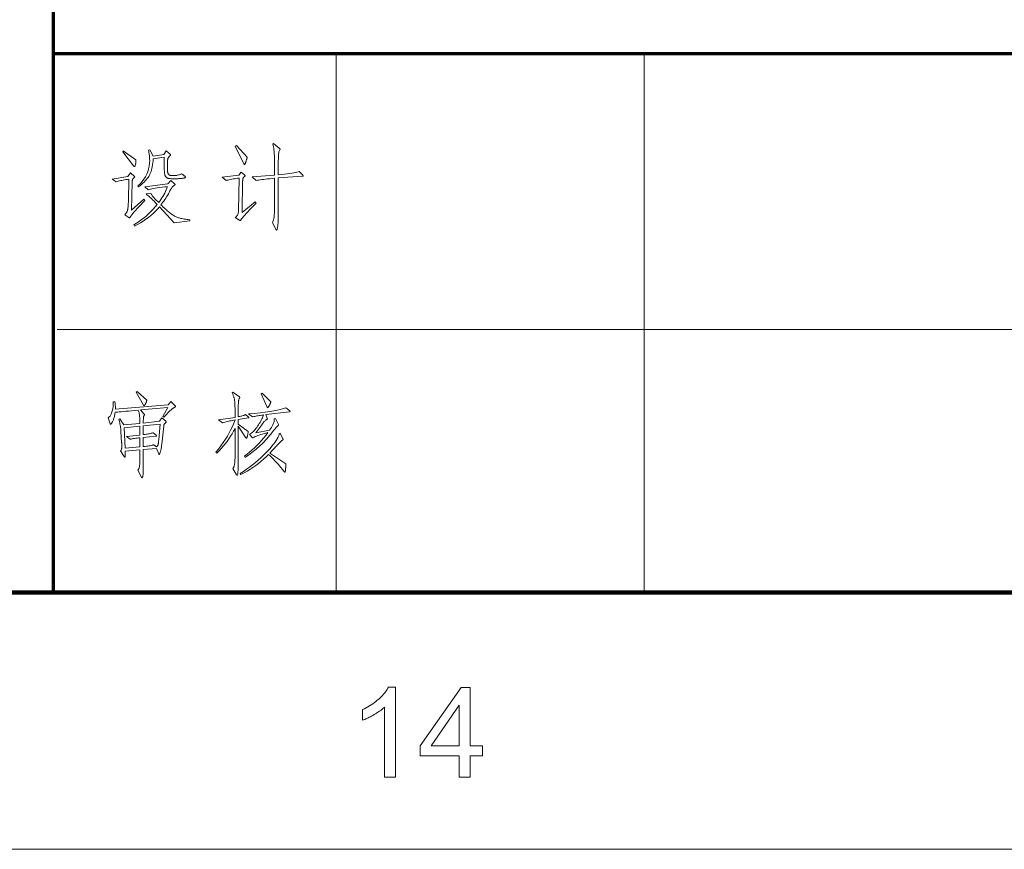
# Model space of a CAD drawing. Extents: x 0 to 1189, y 0 to 841.
# Tile 84 of 129: x 988 to 1026, y 10 to 42. Entities that reach past the tile are written whole.
import ezdxf

# ---------------------------------------------------------------- set-up
doc = ezdxf.new("R2010")
doc.units = 0

msp = doc.modelspace()

# ---------------------------------------------------------------- linework, layer by layer
at = {"color": 5, "lineweight": 70}
for p, q in [((989, 20), (989, 821)), ((989, 41), (1064, 41))]:
    msp.add_line(p, q, dxfattribs=at)
at = {"color": 7, "lineweight": 13}
for p, q in [((1000, 20), (1000, 41)), ((1012, 20), (1012, 41)), ((989.139, 30.245), (1064.139, 30.245)), ((10, 10), (1179, 10))]:
    msp.add_line(p, q, dxfattribs=at)
at = {"color": 7, "lineweight": 100}
msp.add_line((20, 20), (1169, 20), dxfattribs=at)
at = {"color": 7, "lineweight": 13}
for points in [[(992.206, 36.855), (992.205, 36.805), (992.202, 36.761), (992.198, 36.722), (992.194, 36.688), (992.188, 36.66), (992.182, 36.636), (992.175, 36.618), (992.166, 36.605), (992.157, 36.597), (992.147, 36.594), (992.145, 36.595), (992.143, 36.595), (992.14, 36.597), (992.137, 36.598), (992.134, 36.601), (992.131, 36.603), (992.128, 36.606), (992.124, 36.61), (992.12, 36.614), (992.116, 36.619), (991.69, 37.174), (991.714, 37.205)], [(993.979, 36.313), (993.987, 36.309), (993.995, 36.304), (994.004, 36.299), (994.013, 36.293), (994.022, 36.287), (994.032, 36.28), (994.042, 36.272), (994.052, 36.265), (994.063, 36.256), (994.075, 36.248), (994.085, 36.239), (994.095, 36.231), (994.104, 36.223), (994.111, 36.216), (994.117, 36.209), (994.123, 36.203), (994.127, 36.197), (994.129, 36.192), (994.131, 36.187), (994.132, 36.183), (994.132, 36.18), (994.131, 36.176), (994.13, 36.173), (994.129, 36.17), (994.127, 36.167), (994.125, 36.164), (994.123, 36.162), (994.121, 36.16), (994.118, 36.157), (994.114, 36.156), (994.11, 36.154), (994.104, 36.152), (994.096, 36.15), (994.087, 36.148), (994.075, 36.146), (994.062, 36.143), (994.048, 36.141), (994.031, 36.138), (994.013, 36.136), (993.993, 36.133), (993.971, 36.13), (993.947, 36.128), (993.921, 36.126), (993.893, 36.124), (993.863, 36.123), (993.831, 36.121), (993.797, 36.12), (993.761, 36.12), (993.723, 36.119), (993.682, 36.119), (993.643, 36.12), (993.606, 36.12), (993.572, 36.122), (993.541, 36.124), (993.513, 36.127), (993.489, 36.13), (993.467, 36.135), (993.448, 36.139), (993.432, 36.145), (993.419, 36.15), (993.408, 36.157), (993.397, 36.165), (993.387, 36.174), (993.378, 36.184), (993.369, 36.195), (993.361, 36.207), (993.354, 36.22), (993.347, 36.234), (993.341, 36.249), (993.336, 36.265), (993.331, 36.282), (993.326, 36.301), (993.322, 36.322), (993.319, 36.344), (993.316, 36.368), (993.314, 36.394), (993.312, 36.421), (993.311, 36.449), (993.31, 36.479), (993.31, 36.511), (993.31, 36.962), (992.879, 36.896), (992.872, 36.813), (992.863, 36.734), (992.853, 36.659), (992.841, 36.589), (992.826, 36.523), (992.811, 36.46), (992.793, 36.403), (992.774, 36.349), (992.753, 36.3), (992.73, 36.255), (992.705, 36.211), (992.676, 36.168), (992.643, 36.124), (992.606, 36.079), (992.566, 36.034), (992.523, 35.989), (992.475, 35.943), (992.424, 35.897), (992.369, 35.851), (992.31, 35.804), (992.279, 35.845), (992.367, 35.926), (992.445, 36.012), (992.515, 36.101), (992.575, 36.194), (992.625, 36.292), (992.667, 36.393), (992.699, 36.499), (992.722, 36.609), (992.736, 36.723), (992.741, 36.841), (992.74, 36.878), (992.739, 36.915), (992.737, 36.953), (992.734, 36.991), (992.73, 37.029), (992.726, 37.068), (992.72, 37.107), (992.714, 37.146), (992.707, 37.186), (992.699, 37.226), (992.744, 37.243), (992.872, 37.004), (993.289, 37.066), (993.382, 37.202), (993.539, 37.073), (993.541, 37.071), (993.544, 37.069), (993.546, 37.067), (993.547, 37.064), (993.549, 37.062), (993.55, 37.059), (993.551, 37.057), (993.552, 37.054), (993.552, 37.052), (993.552, 37.049), (993.552, 37.046), (993.552, 37.043), (993.551, 37.041), (993.55, 37.038), (993.549, 37.035), (993.547, 37.032), (993.546, 37.03), (993.544, 37.027), (993.541, 37.024), (993.539, 37.021), (993.527, 37.011), (993.516, 37.002), (993.506, 36.992), (993.497, 36.982), (993.489, 36.972), (993.481, 36.962), (993.474, 36.951), (993.467, 36.941), (993.462, 36.931), (993.457, 36.921), (993.453, 36.91), (993.449, 36.898), (993.445, 36.885), (993.443, 36.872), (993.44, 36.857), (993.438, 36.842), (993.436, 36.826), (993.435, 36.808), (993.435, 36.79), (993.434, 36.771), (993.434, 36.501), (993.435, 36.48), (993.435, 36.46), (993.436, 36.441), (993.437, 36.423), (993.439, 36.406), (993.441, 36.391), (993.443, 36.376), (993.446, 36.362), (993.448, 36.349), (993.452, 36.338), (993.456, 36.327), (993.46, 36.317), (993.464, 36.308), (993.469, 36.299), (993.475, 36.291), (993.481, 36.284), (993.487, 36.277), (993.494, 36.271), (993.501, 36.266), (993.509, 36.261), (993.518, 36.258), (993.527, 36.254), (993.538, 36.251), (993.55, 36.248), (993.563, 36.246), (993.578, 36.244), (993.593, 36.243), (993.609, 36.241), (993.627, 36.241), (993.646, 36.241), (993.686, 36.241), (993.724, 36.244), (993.761, 36.247), (993.796, 36.252), (993.83, 36.259), (993.863, 36.267), (993.894, 36.276), (993.924, 36.287), (993.952, 36.3)], [(996.536, 36.962), (996.534, 36.949), (996.532, 36.935), (996.529, 36.92), (996.525, 36.904), (996.521, 36.887), (996.516, 36.869), (996.511, 36.85), (996.505, 36.83), (996.498, 36.809), (996.491, 36.787), (996.483, 36.766), (996.476, 36.746), (996.47, 36.73), (996.464, 36.715), (996.459, 36.702), (996.454, 36.692), (996.449, 36.684), (996.445, 36.679), (996.442, 36.675), (996.439, 36.674), (996.436, 36.675), (996.433, 36.675), (996.43, 36.676), (996.428, 36.678), (996.425, 36.68), (996.422, 36.683), (996.419, 36.686), (996.417, 36.69), (996.414, 36.694), (996.411, 36.699), (996.074, 37.385), (996.116, 37.413)], [(998.704, 36.258), (998.707, 36.255), (998.71, 36.251), (998.713, 36.248), (998.715, 36.246), (998.717, 36.243), (998.719, 36.24), (998.72, 36.238), (998.721, 36.236), (998.721, 36.234), (998.721, 36.232), (998.721, 36.23), (998.72, 36.229), (998.719, 36.227), (998.717, 36.226), (998.715, 36.225), (998.713, 36.223), (998.709, 36.222), (998.706, 36.221), (998.702, 36.221), (998.697, 36.22), (997.75, 36.154), (997.75, 34.86), (997.75, 34.775), (997.749, 34.696), (997.748, 34.623), (997.746, 34.556), (997.744, 34.494), (997.742, 34.438), (997.739, 34.387), (997.736, 34.343), (997.732, 34.304), (997.727, 34.27), (997.723, 34.241), (997.718, 34.215), (997.714, 34.192), (997.709, 34.173), (997.704, 34.156), (997.7, 34.142), (997.695, 34.131), (997.69, 34.124), (997.685, 34.119), (997.681, 34.118), (997.679, 34.118), (997.678, 34.119), (997.676, 34.12), (997.674, 34.121), (997.672, 34.124), (997.67, 34.126), (997.667, 34.129), (997.665, 34.133), (997.662, 34.137), (997.66, 34.142), (997.521, 34.412), (997.537, 34.439), (997.551, 34.475), (997.563, 34.52), (997.574, 34.574), (997.583, 34.637), (997.591, 34.709), (997.597, 34.791), (997.601, 34.881), (997.603, 34.98), (997.604, 35.089), (997.604, 36.14), (997.506, 36.131), (997.414, 36.122), (997.327, 36.113), (997.247, 36.104), (997.172, 36.095), (997.104, 36.086), (997.041, 36.077), (996.985, 36.068), (996.934, 36.059), (996.89, 36.05), (996.727, 36.189), (997.604, 36.258), (997.604, 36.73), (997.604, 36.831), (997.602, 36.927), (997.598, 37.016), (997.593, 37.099), (997.587, 37.176), (997.579, 37.246), (997.57, 37.31), (997.56, 37.368), (997.548, 37.42), (997.535, 37.465), (997.566, 37.49), (997.799, 37.302), (997.802, 37.299), (997.806, 37.295), (997.809, 37.292), (997.812, 37.289), (997.814, 37.286), (997.816, 37.283), (997.818, 37.28), (997.819, 37.278), (997.819, 37.275), (997.819, 37.273), (997.819, 37.27), (997.819, 37.268), (997.818, 37.265), (997.817, 37.263), (997.816, 37.26), (997.814, 37.258), (997.813, 37.255), (997.81, 37.252), (997.808, 37.249), (997.805, 37.247), (997.795, 37.225), (997.786, 37.197), (997.777, 37.163), (997.77, 37.122), (997.764, 37.074), (997.759, 37.02), (997.755, 36.959), (997.752, 36.891), (997.751, 36.817), (997.75, 36.737), (997.75, 36.275), (997.874, 36.287), (997.988, 36.299), (998.093, 36.311), (998.188, 36.323), (998.274, 36.335), (998.35, 36.347), (998.417, 36.36), (998.475, 36.372), (998.523, 36.384), (998.562, 36.397)], [(992.553, 35.276), (992.469, 35.189), (992.391, 35.106), (992.318, 35.028), (992.252, 34.955), (992.192, 34.888), (992.137, 34.825), (992.089, 34.767), (992.047, 34.715), (992.011, 34.667), (991.981, 34.624), (991.977, 34.619), (991.974, 34.615), (991.971, 34.612), (991.968, 34.609), (991.965, 34.606), (991.962, 34.604), (991.959, 34.602), (991.956, 34.601), (991.954, 34.6), (991.951, 34.6), (991.949, 34.6), (991.946, 34.6), (991.944, 34.601), (991.941, 34.601), (991.939, 34.602), (991.936, 34.604), (991.934, 34.605), (991.931, 34.606), (991.928, 34.608), (991.925, 34.61), (991.773, 34.718), (991.788, 34.734), (991.801, 34.75), (991.814, 34.766), (991.826, 34.782), (991.837, 34.799), (991.847, 34.815), (991.856, 34.832), (991.864, 34.849), (991.871, 34.866), (991.877, 34.883), (991.882, 34.902), (991.887, 34.925), (991.892, 34.952), (991.896, 34.984), (991.899, 35.019), (991.903, 35.059), (991.906, 35.103), (991.908, 35.151), (991.91, 35.203), (991.911, 35.259), (991.929, 36.102), (991.872, 36.094), (991.817, 36.085), (991.763, 36.076), (991.711, 36.066), (991.661, 36.056), (991.612, 36.045), (991.565, 36.033), (991.519, 36.021), (991.475, 36.008), (991.433, 35.994), (991.284, 36.109), (991.894, 36.209), (991.995, 36.345), (992.144, 36.213), (992.147, 36.21), (992.149, 36.207), (992.151, 36.205), (992.153, 36.202), (992.154, 36.2), (992.156, 36.197), (992.157, 36.195), (992.157, 36.193), (992.158, 36.191), (992.158, 36.189), (992.158, 36.186), (992.157, 36.184), (992.155, 36.181), (992.153, 36.179), (992.15, 36.176), (992.147, 36.172), (992.143, 36.169), (992.138, 36.165), (992.133, 36.161), (992.127, 36.157), (992.12, 36.153), (992.115, 36.148), (992.109, 36.143), (992.104, 36.138), (992.099, 36.132), (992.094, 36.126), (992.09, 36.12), (992.086, 36.113), (992.082, 36.106), (992.078, 36.098), (992.075, 36.09), (992.072, 36.081), (992.069, 36.072), (992.066, 36.061), (992.064, 36.05), (992.062, 36.038), (992.061, 36.025), (992.059, 36.011), (992.058, 35.996), (992.057, 35.98), (992.033, 34.891), (992.515, 35.318)], [(994.305, 34.478), (993.695, 34.399), (993.119, 35.023), (993.043, 34.937), (992.963, 34.853), (992.878, 34.772), (992.788, 34.693), (992.694, 34.616), (992.595, 34.542), (992.492, 34.471), (992.384, 34.401), (992.271, 34.335), (992.154, 34.27), (992.123, 34.319), (992.228, 34.385), (992.329, 34.455), (992.428, 34.527), (992.523, 34.602), (992.616, 34.68), (992.705, 34.761), (992.791, 34.845), (992.875, 34.932), (992.955, 35.021), (993.032, 35.113), (992.969, 35.181), (992.911, 35.242), (992.857, 35.297), (992.808, 35.346), (992.764, 35.388), (992.724, 35.424), (992.689, 35.454), (992.659, 35.477), (992.633, 35.494), (992.612, 35.505), (992.609, 35.533), (992.789, 35.557), (992.799, 35.535), (992.81, 35.512), (992.823, 35.49), (992.838, 35.467), (992.853, 35.444), (992.871, 35.42), (992.89, 35.397), (992.91, 35.373), (992.932, 35.349), (992.956, 35.325), (993.091, 35.19), (993.136, 35.25), (993.179, 35.311), (993.22, 35.372), (993.258, 35.434), (993.294, 35.496), (993.327, 35.558), (993.359, 35.621), (993.387, 35.684), (993.414, 35.747), (993.438, 35.81), (993.325, 35.799), (993.221, 35.787), (993.125, 35.774), (993.037, 35.762), (992.957, 35.75), (992.886, 35.737), (992.823, 35.725), (992.767, 35.712), (992.72, 35.699), (992.682, 35.686), (992.55, 35.807), (993.452, 35.925), (993.57, 36.053), (993.712, 35.921), (993.716, 35.918), (993.719, 35.915), (993.723, 35.912), (993.725, 35.909), (993.728, 35.906), (993.729, 35.903), (993.731, 35.901), (993.732, 35.898), (993.733, 35.896), (993.733, 35.894), (993.733, 35.892), (993.732, 35.889), (993.731, 35.887), (993.729, 35.885), (993.727, 35.882), (993.724, 35.88), (993.721, 35.877), (993.717, 35.875), (993.713, 35.872), (993.708, 35.869), (993.691, 35.859), (993.674, 35.846), (993.656, 35.831), (993.639, 35.812), (993.621, 35.791), (993.603, 35.768), (993.585, 35.742), (993.568, 35.713), (993.55, 35.682), (993.532, 35.647), (993.5, 35.587), (993.468, 35.528), (993.435, 35.47), (993.401, 35.414), (993.366, 35.359), (993.331, 35.305), (993.294, 35.252), (993.257, 35.201), (993.22, 35.151), (993.181, 35.103), (993.226, 35.059), (993.27, 35.017), (993.312, 34.978), (993.352, 34.94), (993.391, 34.905), (993.428, 34.873), (993.464, 34.842), (993.498, 34.814), (993.53, 34.788), (993.561, 34.765), (993.591, 34.743), (993.621, 34.722), (993.651, 34.703), (993.681, 34.684), (993.711, 34.667), (993.74, 34.652), (993.77, 34.637), (993.799, 34.624), (993.828, 34.612), (993.858, 34.602), (993.888, 34.592), (993.922, 34.582), (993.959, 34.573), (993.999, 34.565), (994.042, 34.557), (994.089, 34.549), (994.138, 34.542), (994.191, 34.535), (994.246, 34.529), (994.305, 34.523)], [(996.89, 35.169), (996.796, 35.076), (996.711, 34.989), (996.632, 34.909), (996.562, 34.835), (996.499, 34.766), (996.443, 34.704), (996.395, 34.648), (996.355, 34.598), (996.322, 34.554), (996.296, 34.517), (996.294, 34.512), (996.291, 34.508), (996.288, 34.504), (996.286, 34.501), (996.283, 34.498), (996.281, 34.496), (996.279, 34.494), (996.276, 34.493), (996.274, 34.492), (996.272, 34.492), (996.27, 34.492), (996.268, 34.493), (996.266, 34.493), (996.263, 34.493), (996.261, 34.494), (996.258, 34.495), (996.256, 34.496), (996.253, 34.497), (996.251, 34.498), (996.248, 34.499), (996.071, 34.607), (996.096, 34.628), (996.119, 34.65), (996.138, 34.674), (996.156, 34.7), (996.171, 34.727), (996.183, 34.756), (996.193, 34.787), (996.2, 34.819), (996.204, 34.852), (996.206, 34.888), (996.227, 36.147), (996.163, 36.139), (996.101, 36.131), (996.042, 36.122), (995.987, 36.113), (995.934, 36.103), (995.884, 36.092), (995.837, 36.082), (995.793, 36.07), (995.752, 36.059), (995.714, 36.046), (995.564, 36.178), (996.21, 36.258), (996.31, 36.376), (996.439, 36.268), (996.442, 36.265), (996.445, 36.262), (996.448, 36.258), (996.45, 36.255), (996.452, 36.252), (996.453, 36.249), (996.454, 36.246), (996.455, 36.243), (996.456, 36.24), (996.456, 36.237), (996.456, 36.234), (996.455, 36.231), (996.454, 36.228), (996.452, 36.225), (996.449, 36.222), (996.446, 36.219), (996.442, 36.215), (996.438, 36.212), (996.434, 36.208), (996.428, 36.204), (996.423, 36.2), (996.418, 36.196), (996.412, 36.191), (996.407, 36.186), (996.403, 36.181), (996.398, 36.176), (996.394, 36.17), (996.389, 36.164), (996.385, 36.157), (996.381, 36.15), (996.378, 36.143), (996.375, 36.135), (996.372, 36.126), (996.369, 36.117), (996.367, 36.106), (996.365, 36.095), (996.364, 36.083), (996.363, 36.071), (996.363, 36.057), (996.362, 36.043), (996.345, 34.801), (996.855, 35.214)], [(992.63, 27.501), (992.626, 27.484), (992.622, 27.468), (992.617, 27.452), (992.611, 27.436), (992.606, 27.421), (992.6, 27.406), (992.594, 27.392), (992.587, 27.377), (992.58, 27.363), (992.573, 27.35), (992.566, 27.337), (992.56, 27.325), (992.553, 27.315), (992.548, 27.306), (992.542, 27.299), (992.538, 27.293), (992.533, 27.288), (992.529, 27.285), (992.526, 27.283), (992.523, 27.282), (992.52, 27.282), (992.517, 27.283), (992.515, 27.284), (992.512, 27.286), (992.509, 27.288), (992.506, 27.291), (992.504, 27.294), (992.501, 27.298), (992.498, 27.302), (992.495, 27.306), (992.218, 27.809), (992.252, 27.837)], [(996.582, 26.841), (996.586, 26.838), (996.589, 26.835), (996.592, 26.832), (996.595, 26.829), (996.597, 26.826), (996.599, 26.824), (996.601, 26.821), (996.602, 26.819), (996.602, 26.817), (996.603, 26.815), (996.602, 26.814), (996.602, 26.812), (996.6, 26.811), (996.599, 26.809), (996.596, 26.808), (996.594, 26.807), (996.591, 26.806), (996.587, 26.805), (996.583, 26.804), (996.578, 26.803), (996.19, 26.744), (996.19, 26.557), (996.575, 26.269), (996.575, 26.257), (996.574, 26.245), (996.573, 26.232), (996.571, 26.217), (996.569, 26.202), (996.567, 26.186), (996.564, 26.169), (996.56, 26.151), (996.557, 26.133), (996.552, 26.113), (996.548, 26.094), (996.544, 26.077), (996.539, 26.062), (996.535, 26.049), (996.531, 26.037), (996.528, 26.028), (996.524, 26.021), (996.521, 26.016), (996.517, 26.013), (996.514, 26.012), (996.511, 26.012), (996.508, 26.013), (996.505, 26.014), (996.502, 26.016), (996.499, 26.017), (996.496, 26.02), (996.493, 26.022), (996.49, 26.026), (996.487, 26.029), (996.485, 26.033), (996.19, 26.488), (996.19, 25.103), (996.189, 25.002), (996.188, 24.911), (996.186, 24.831), (996.183, 24.761), (996.179, 24.703), (996.175, 24.655), (996.169, 24.617), (996.163, 24.591), (996.156, 24.574), (996.148, 24.569), (996.146, 24.569), (996.144, 24.57), (996.142, 24.571), (996.139, 24.572), (996.137, 24.574), (996.134, 24.577), (996.132, 24.579), (996.129, 24.582), (996.127, 24.586), (996.124, 24.59), (995.982, 24.836), (995.99, 24.848), (995.999, 24.861), (996.006, 24.875), (996.014, 24.89), (996.02, 24.905), (996.026, 24.921), (996.032, 24.938), (996.037, 24.955), (996.042, 24.973), (996.046, 24.992), (996.049, 25.013), (996.053, 25.036), (996.056, 25.061), (996.058, 25.089), (996.06, 25.119), (996.062, 25.151), (996.063, 25.186), (996.064, 25.223), (996.065, 25.263), (996.065, 25.305), (996.065, 26.39), (996.01, 26.288), (995.952, 26.186), (995.891, 26.087), (995.826, 25.988), (995.757, 25.891), (995.685, 25.795), (995.609, 25.701), (995.53, 25.608), (995.447, 25.516), (995.361, 25.426), (995.319, 25.464), (995.421, 25.591), (995.516, 25.718), (995.606, 25.844), (995.69, 25.97), (995.767, 26.096), (995.839, 26.222), (995.904, 26.348), (995.964, 26.473), (996.017, 26.598), (996.065, 26.723), (996.015, 26.715), (995.966, 26.706), (995.916, 26.696), (995.867, 26.685), (995.819, 26.674), (995.77, 26.662), (995.722, 26.65), (995.674, 26.637), (995.627, 26.623), (995.579, 26.609), (995.423, 26.727), (996.065, 26.824), (996.065, 27.039), (996.065, 27.114), (996.064, 27.183), (996.063, 27.247), (996.061, 27.305), (996.059, 27.358), (996.056, 27.405), (996.053, 27.446), (996.049, 27.482), (996.045, 27.512), (996.041, 27.537), (996.035, 27.559), (996.029, 27.582), (996.023, 27.605), (996.015, 27.628), (996.007, 27.652), (995.998, 27.676), (995.988, 27.701), (995.977, 27.726), (995.966, 27.752), (995.954, 27.778), (995.985, 27.802), (996.235, 27.622), (996.237, 27.62), (996.24, 27.618), (996.242, 27.616), (996.244, 27.614), (996.245, 27.612), (996.247, 27.609), (996.247, 27.607), (996.248, 27.605), (996.249, 27.603), (996.249, 27.601), (996.249, 27.599), (996.248, 27.597), (996.248, 27.595), (996.248, 27.593), (996.247, 27.591), (996.246, 27.589), (996.245, 27.587), (996.244, 27.584), (996.243, 27.582), (996.242, 27.58), (996.235, 27.568), (996.229, 27.554), (996.223, 27.541), (996.218, 27.526), (996.214, 27.511), (996.21, 27.496), (996.206, 27.48), (996.203, 27.464), (996.2, 27.447), (996.198, 27.429), (996.197, 27.41), (996.195, 27.385), (996.194, 27.357), (996.193, 27.323), (996.192, 27.286), (996.191, 27.244), (996.191, 27.198), (996.19, 27.147), (996.19, 27.092), (996.19, 27.032), (996.19, 26.845), (996.224, 26.852), (996.258, 26.859), (996.29, 26.867), (996.32, 26.875), (996.349, 26.884), (996.377, 26.893), (996.403, 26.902), (996.428, 26.911), (996.452, 26.921), (996.474, 26.932)], [(997.459, 27.431), (997.456, 27.418), (997.451, 27.405), (997.447, 27.392), (997.441, 27.378), (997.436, 27.363), (997.429, 27.349), (997.422, 27.334), (997.415, 27.318), (997.407, 27.302), (997.399, 27.285), (997.39, 27.27), (997.383, 27.255), (997.375, 27.243), (997.368, 27.232), (997.362, 27.223), (997.357, 27.216), (997.352, 27.21), (997.347, 27.206), (997.343, 27.203), (997.34, 27.202), (997.337, 27.202), (997.334, 27.203), (997.331, 27.204), (997.328, 27.206), (997.325, 27.208), (997.323, 27.211), (997.32, 27.214), (997.318, 27.218), (997.316, 27.222), (997.314, 27.226), (997.081, 27.747), (997.12, 27.771)], [(993.571, 27.438), (993.734, 27.275), (993.737, 27.272), (993.74, 27.268), (993.742, 27.265), (993.745, 27.262), (993.747, 27.259), (993.748, 27.256), (993.749, 27.253), (993.75, 27.251), (993.751, 27.248), (993.751, 27.246), (993.751, 27.243), (993.75, 27.241), (993.749, 27.239), (993.748, 27.237), (993.747, 27.235), (993.745, 27.233), (993.742, 27.231), (993.74, 27.229), (993.737, 27.228), (993.734, 27.226), (993.72, 27.22), (993.705, 27.213), (993.691, 27.205), (993.676, 27.196), (993.66, 27.187), (993.645, 27.176), (993.629, 27.164), (993.613, 27.151), (993.596, 27.137), (993.579, 27.122), (993.561, 27.106), (993.541, 27.086), (993.518, 27.064), (993.493, 27.04), (993.466, 27.012), (993.437, 26.982), (993.405, 26.949), (993.371, 26.914), (993.335, 26.875), (993.297, 26.834), (993.258, 26.862), (993.453, 27.206), (992.377, 27.112), (992.53, 26.952), (992.533, 26.95), (992.535, 26.947), (992.537, 26.944), (992.539, 26.942), (992.54, 26.939), (992.542, 26.937), (992.543, 26.935), (992.543, 26.932), (992.544, 26.93), (992.544, 26.928), (992.544, 26.926), (992.543, 26.924), (992.542, 26.921), (992.541, 26.919), (992.539, 26.916), (992.538, 26.913), (992.535, 26.91), (992.533, 26.907), (992.53, 26.904), (992.526, 26.9), (992.523, 26.897), (992.52, 26.892), (992.517, 26.887), (992.514, 26.88), (992.511, 26.873), (992.509, 26.866), (992.506, 26.857), (992.504, 26.848), (992.502, 26.838), (992.5, 26.828), (992.499, 26.815), (992.497, 26.801), (992.496, 26.784), (992.495, 26.765), (992.494, 26.744), (992.493, 26.721), (992.492, 26.695), (992.492, 26.668), (992.492, 26.638), (992.492, 26.605), (993.127, 26.671), (993.22, 26.803), (993.373, 26.671), (993.375, 26.669), (993.378, 26.666), (993.38, 26.663), (993.382, 26.661), (993.383, 26.658), (993.385, 26.656), (993.385, 26.654), (993.386, 26.651), (993.387, 26.649), (993.387, 26.647), (993.387, 26.645), (993.386, 26.643), (993.385, 26.641), (993.383, 26.638), (993.382, 26.636), (993.379, 26.633), (993.377, 26.631), (993.373, 26.628), (993.37, 26.626), (993.366, 26.623), (993.353, 26.613), (993.341, 26.603), (993.33, 26.591), (993.32, 26.579), (993.311, 26.566), (993.304, 26.551), (993.298, 26.536), (993.293, 26.52), (993.289, 26.502), (993.286, 26.484), (993.21, 25.776), (993.205, 25.735), (993.2, 25.695), (993.195, 25.658), (993.189, 25.624), (993.184, 25.592), (993.178, 25.563), (993.172, 25.536), (993.167, 25.511), (993.161, 25.489), (993.154, 25.469), (993.148, 25.452), (993.142, 25.436), (993.137, 25.422), (993.132, 25.411), (993.127, 25.4), (993.122, 25.392), (993.117, 25.386), (993.113, 25.381), (993.109, 25.378), (993.106, 25.377), (993.104, 25.378), (993.103, 25.378), (993.102, 25.379), (993.1, 25.381), (993.099, 25.383), (993.097, 25.385), (993.096, 25.388), (993.095, 25.391), (993.093, 25.394), (993.092, 25.398), (993.002, 25.617), (992.492, 25.572), (992.492, 24.947), (992.492, 24.885), (992.491, 24.828), (992.49, 24.776), (992.489, 24.729), (992.488, 24.686), (992.486, 24.649), (992.484, 24.616), (992.482, 24.589), (992.479, 24.566), (992.476, 24.548), (992.473, 24.534), (992.47, 24.521), (992.466, 24.509), (992.463, 24.499), (992.459, 24.491), (992.456, 24.484), (992.452, 24.479), (992.448, 24.475), (992.444, 24.473), (992.44, 24.472), (992.438, 24.472), (992.437, 24.473), (992.435, 24.474), (992.434, 24.475), (992.432, 24.477), (992.43, 24.48), (992.428, 24.482), (992.426, 24.485), (992.424, 24.489), (992.422, 24.493), (992.28, 24.763), (992.289, 24.775), (992.298, 24.787), (992.306, 24.8), (992.314, 24.814), (992.32, 24.829), (992.327, 24.844), (992.332, 24.861), (992.337, 24.878), (992.341, 24.896), (992.344, 24.914), (992.347, 24.935), (992.35, 24.958), (992.352, 24.985), (992.354, 25.014), (992.356, 25.047), (992.357, 25.082), (992.359, 25.12), (992.359, 25.161), (992.36, 25.205), (992.36, 25.253), (992.36, 25.558), (991.791, 25.506), (991.792, 25.462), (991.792, 25.423), (991.792, 25.389), (991.792, 25.359), (991.79, 25.334), (991.788, 25.313), (991.785, 25.297), (991.782, 25.286), (991.778, 25.279), (991.774, 25.277), (991.772, 25.277), (991.769, 25.278), (991.767, 25.278), (991.765, 25.28), (991.763, 25.281), (991.761, 25.283), (991.759, 25.285), (991.757, 25.288), (991.755, 25.291), (991.753, 25.294), (991.607, 25.52), (991.616, 25.535), (991.625, 25.55), (991.632, 25.566), (991.638, 25.581), (991.644, 25.596), (991.648, 25.612), (991.651, 25.627), (991.654, 25.643), (991.655, 25.658), (991.656, 25.674), (991.656, 25.69), (991.655, 25.706), (991.655, 25.723), (991.655, 25.74), (991.654, 25.757), (991.653, 25.775), (991.652, 25.793), (991.651, 25.811), (991.65, 25.83), (991.649, 25.849), (991.621, 26.276), (991.617, 26.326), (991.612, 26.375), (991.607, 26.424), (991.6, 26.472), (991.593, 26.521), (991.585, 26.568), (991.576, 26.615), (991.567, 26.662), (991.556, 26.709), (991.545, 26.755), (991.583, 26.772), (991.729, 26.529), (992.36, 26.592), (992.359, 26.668), (992.357, 26.739), (992.354, 26.804), (992.35, 26.863), (992.344, 26.917), (992.337, 26.965), (992.329, 27.008), (992.32, 27.045), (992.309, 27.076), (992.297, 27.102), (992.162, 27.09), (992.036, 27.08), (991.92, 27.07), (991.815, 27.061), (991.719, 27.052), (991.633, 27.045), (991.558, 27.038), (991.493, 27.032), (991.437, 27.026), (991.392, 27.022), (991.386, 26.978), (991.38, 26.937), (991.373, 26.898), (991.365, 26.861), (991.356, 26.825), (991.347, 26.792), (991.338, 26.761), (991.328, 26.732), (991.317, 26.705), (991.305, 26.68), (991.294, 26.657), (991.283, 26.637), (991.273, 26.619), (991.263, 26.603), (991.254, 26.59), (991.246, 26.58), (991.238, 26.571), (991.231, 26.565), (991.224, 26.562), (991.219, 26.56), (991.217, 26.561), (991.215, 26.561), (991.213, 26.562), (991.211, 26.563), (991.21, 26.564), (991.209, 26.565), (991.207, 26.567), (991.206, 26.569), (991.205, 26.572), (991.205, 26.574), (991.125, 26.807), (991.162, 26.839), (991.196, 26.877), (991.226, 26.923), (991.251, 26.975), (991.273, 27.035), (991.291, 27.101), (991.305, 27.174), (991.315, 27.254), (991.321, 27.341), (991.323, 27.435), (991.389, 27.435), (991.392, 27.407), (991.396, 27.38), (991.399, 27.351), (991.401, 27.322), (991.402, 27.293), (991.404, 27.264), (991.404, 27.233), (991.404, 27.203), (991.404, 27.171), (991.402, 27.14), (993.46, 27.313)], [(998.198, 27.074), (998.2, 27.072), (998.202, 27.07), (998.204, 27.068), (998.205, 27.066), (998.206, 27.064), (998.207, 27.063), (998.208, 27.061), (998.208, 27.059), (998.209, 27.058), (998.209, 27.056), (998.208, 27.055), (998.208, 27.054), (998.207, 27.053), (998.205, 27.051), (998.203, 27.05), (998.2, 27.049), (998.197, 27.048), (998.193, 27.048), (998.189, 27.047), (998.185, 27.046), (997.262, 26.932), (997.314, 26.8), (997.316, 26.796), (997.318, 26.792), (997.319, 26.788), (997.32, 26.785), (997.322, 26.781), (997.323, 26.778), (997.323, 26.775), (997.324, 26.772), (997.324, 26.769), (997.324, 26.767), (997.324, 26.764), (997.324, 26.762), (997.323, 26.76), (997.322, 26.758), (997.321, 26.756), (997.319, 26.754), (997.317, 26.752), (997.315, 26.751), (997.313, 26.749), (997.31, 26.748), (997.295, 26.741), (997.279, 26.731), (997.261, 26.717), (997.243, 26.701), (997.223, 26.682), (997.202, 26.659), (997.179, 26.634), (997.156, 26.606), (997.131, 26.574), (997.106, 26.54), (996.877, 26.224), (997.414, 26.325), (997.451, 26.379), (997.483, 26.431), (997.511, 26.481), (997.535, 26.529), (997.555, 26.575), (997.571, 26.619), (997.583, 26.66), (997.591, 26.7), (997.595, 26.737), (997.595, 26.772), (997.643, 26.782), (997.754, 26.547), (997.756, 26.543), (997.757, 26.54), (997.758, 26.537), (997.759, 26.534), (997.76, 26.531), (997.76, 26.528), (997.761, 26.526), (997.761, 26.523), (997.761, 26.521), (997.761, 26.519), (997.761, 26.517), (997.76, 26.514), (997.758, 26.512), (997.756, 26.51), (997.753, 26.507), (997.75, 26.504), (997.746, 26.502), (997.741, 26.499), (997.736, 26.496), (997.73, 26.493), (997.723, 26.488), (997.714, 26.481), (997.703, 26.471), (997.691, 26.459), (997.677, 26.444), (997.661, 26.426), (997.644, 26.405), (997.625, 26.382), (997.604, 26.356), (997.581, 26.328), (997.524, 26.255), (997.467, 26.185), (997.412, 26.118), (997.357, 26.053), (997.302, 25.992), (997.249, 25.933), (997.196, 25.877), (997.145, 25.824), (997.094, 25.774), (997.043, 25.726), (996.992, 25.68), (996.94, 25.634), (996.886, 25.588), (996.831, 25.542), (996.773, 25.496), (996.715, 25.45), (996.654, 25.404), (996.592, 25.358), (996.529, 25.312), (996.464, 25.266), (996.433, 25.315), (996.533, 25.392), (996.631, 25.472), (996.727, 25.555), (996.822, 25.641), (996.914, 25.731), (997.004, 25.825), (997.092, 25.921), (997.179, 26.021), (997.263, 26.124), (997.345, 26.231), (997.269, 26.211), (997.197, 26.191), (997.129, 26.171), (997.066, 26.151), (997.007, 26.132), (996.952, 26.113), (996.902, 26.093), (996.855, 26.074), (996.814, 26.055), (996.776, 26.037), (996.773, 26.035), (996.771, 26.034), (996.768, 26.033), (996.766, 26.032), (996.763, 26.031), (996.761, 26.031), (996.758, 26.03), (996.756, 26.03), (996.754, 26.03), (996.752, 26.03), (996.75, 26.03), (996.747, 26.031), (996.745, 26.032), (996.742, 26.034), (996.739, 26.036), (996.736, 26.038), (996.732, 26.042), (996.728, 26.045), (996.725, 26.049), (996.721, 26.054), (996.627, 26.168), (996.657, 26.182), (996.687, 26.2), (996.718, 26.222), (996.75, 26.247), (996.781, 26.277), (996.813, 26.31), (996.846, 26.348), (996.879, 26.389), (996.912, 26.435), (996.946, 26.484), (996.979, 26.535), (997.01, 26.584), (997.038, 26.631), (997.065, 26.677), (997.089, 26.722), (997.111, 26.765), (997.131, 26.806), (997.149, 26.846), (997.165, 26.884), (997.178, 26.921), (997.135, 26.915), (997.091, 26.909), (997.048, 26.902), (997.005, 26.895), (996.962, 26.887), (996.919, 26.879), (996.876, 26.87), (996.833, 26.861), (996.791, 26.852), (996.748, 26.841), (996.585, 26.956), (996.826, 26.981), (997.045, 27.007), (997.243, 27.032), (997.421, 27.057), (997.577, 27.082), (997.711, 27.106), (997.825, 27.13), (997.917, 27.155), (997.989, 27.178), (998.039, 27.202)], [(992.36, 25.672), (992.36, 26.03), (992.302, 26.023), (992.248, 26.017), (992.199, 26.011), (992.154, 26.005), (992.114, 25.999), (992.078, 25.993), (992.046, 25.988), (992.019, 25.982), (991.996, 25.976), (991.978, 25.971), (991.836, 26.078), (992.36, 26.137), (992.36, 26.481), (991.746, 26.415), (991.784, 25.62)], [(993.154, 26.564), (992.492, 26.494), (992.492, 26.151), (992.547, 26.158), (992.599, 26.165), (992.647, 26.172), (992.691, 26.18), (992.731, 26.187), (992.767, 26.195), (992.8, 26.203), (992.828, 26.211), (992.853, 26.219), (992.873, 26.227), (992.991, 26.13), (992.995, 26.127), (992.997, 26.125), (993, 26.122), (993.002, 26.12), (993.004, 26.117), (993.006, 26.115), (993.007, 26.113), (993.008, 26.11), (993.008, 26.108), (993.009, 26.106), (993.008, 26.104), (993.007, 26.102), (993.006, 26.1), (993.004, 26.099), (993.001, 26.097), (992.997, 26.096), (992.993, 26.095), (992.989, 26.094), (992.983, 26.093), (992.977, 26.092), (992.492, 26.044), (992.492, 25.686), (992.557, 25.693), (992.617, 25.7), (992.671, 25.707), (992.72, 25.715), (992.763, 25.722), (992.801, 25.729), (992.833, 25.736), (992.86, 25.744), (992.882, 25.751), (992.898, 25.759), (993.012, 25.683), (993.02, 25.69), (993.028, 25.698), (993.035, 25.706), (993.041, 25.714), (993.047, 25.723), (993.052, 25.731), (993.057, 25.74), (993.061, 25.748), (993.065, 25.757), (993.068, 25.766), (993.07, 25.776), (993.073, 25.788), (993.076, 25.803), (993.079, 25.82), (993.081, 25.839), (993.084, 25.86), (993.087, 25.884), (993.09, 25.909), (993.093, 25.937), (993.095, 25.967)], [(998.039, 25.01), (998.039, 24.977), (998.04, 24.946), (998.039, 24.916), (998.039, 24.889), (998.038, 24.864), (998.037, 24.84), (998.036, 24.818), (998.034, 24.799), (998.032, 24.781), (998.03, 24.765), (998.028, 24.751), (998.025, 24.738), (998.023, 24.727), (998.02, 24.717), (998.018, 24.709), (998.015, 24.702), (998.012, 24.697), (998.01, 24.694), (998.007, 24.691), (998.004, 24.691), (998.001, 24.691), (997.998, 24.692), (997.995, 24.694), (997.991, 24.696), (997.988, 24.699), (997.984, 24.703), (997.98, 24.708), (997.975, 24.713), (997.971, 24.719), (997.966, 24.725), (997.911, 24.796), (997.855, 24.866), (997.799, 24.934), (997.741, 25.002), (997.681, 25.068), (997.621, 25.133), (997.56, 25.197), (997.497, 25.259), (997.434, 25.321), (997.369, 25.381), (997.275, 25.289), (997.179, 25.201), (997.079, 25.115), (996.976, 25.032), (996.87, 24.952), (996.761, 24.874), (996.648, 24.8), (996.533, 24.728), (996.415, 24.659), (996.294, 24.593), (996.27, 24.639), (996.395, 24.721), (996.517, 24.805), (996.634, 24.89), (996.748, 24.976), (996.858, 25.064), (996.963, 25.153), (997.065, 25.243), (997.162, 25.335), (997.256, 25.427), (997.345, 25.521), (997.428, 25.613), (997.502, 25.7), (997.568, 25.781), (997.625, 25.857), (997.673, 25.928), (997.712, 25.993), (997.743, 26.053), (997.765, 26.107), (997.778, 26.156), (997.782, 26.2), (997.827, 26.213), (997.931, 25.991), (997.933, 25.989), (997.934, 25.986), (997.935, 25.983), (997.936, 25.981), (997.936, 25.978), (997.937, 25.975), (997.938, 25.973), (997.938, 25.97), (997.938, 25.968), (997.938, 25.965), (997.938, 25.963), (997.938, 25.961), (997.937, 25.959), (997.936, 25.957), (997.935, 25.955), (997.933, 25.953), (997.931, 25.951), (997.929, 25.949), (997.927, 25.948), (997.924, 25.946), (997.908, 25.935), (997.89, 25.921), (997.87, 25.905), (997.848, 25.885), (997.824, 25.863), (997.798, 25.838), (997.771, 25.81), (997.741, 25.779), (997.71, 25.745), (997.676, 25.709), (997.643, 25.672), (997.611, 25.637), (997.581, 25.604), (997.552, 25.573), (997.526, 25.544), (997.501, 25.517), (997.477, 25.492), (997.456, 25.47), (997.436, 25.449), (997.418, 25.429)], [(1002.321, 12.805), (1001.891, 12.805), (1001.891, 15.543), (1001.859, 15.514), (1001.825, 15.484), (1001.79, 15.455), (1001.752, 15.425), (1001.712, 15.395), (1001.67, 15.366), (1001.627, 15.336), (1001.581, 15.306), (1001.534, 15.277), (1001.484, 15.247), (1001.434, 15.218), (1001.386, 15.191), (1001.338, 15.165), (1001.291, 15.141), (1001.245, 15.118), (1001.201, 15.096), (1001.157, 15.076), (1001.114, 15.058), (1001.072, 15.041), (1001.032, 15.025), (1001.032, 15.441), (1001.103, 15.475), (1001.172, 15.511), (1001.24, 15.549), (1001.306, 15.588), (1001.37, 15.628), (1001.432, 15.67), (1001.492, 15.713), (1001.551, 15.758), (1001.607, 15.804), (1001.662, 15.851), (1001.715, 15.899), (1001.764, 15.947), (1001.81, 15.995), (1001.853, 16.042), (1001.893, 16.089), (1001.929, 16.135), (1001.963, 16.182), (1001.993, 16.228), (1002.02, 16.274), (1002.044, 16.319), (1002.321, 16.319)], [(1004.799, 12.805), (1004.799, 13.643), (1003.281, 13.643), (1003.281, 14.037), (1004.878, 16.305), (1005.229, 16.305), (1005.229, 14.037), (1005.702, 14.037), (1005.702, 13.643), (1005.229, 13.643), (1005.229, 12.805)], [(1004.799, 14.037), (1004.799, 15.615), (1003.703, 14.037)]]:
    msp.add_lwpolyline(points, close=True, dxfattribs=at)

doc.saveas('drawing.dxf')
